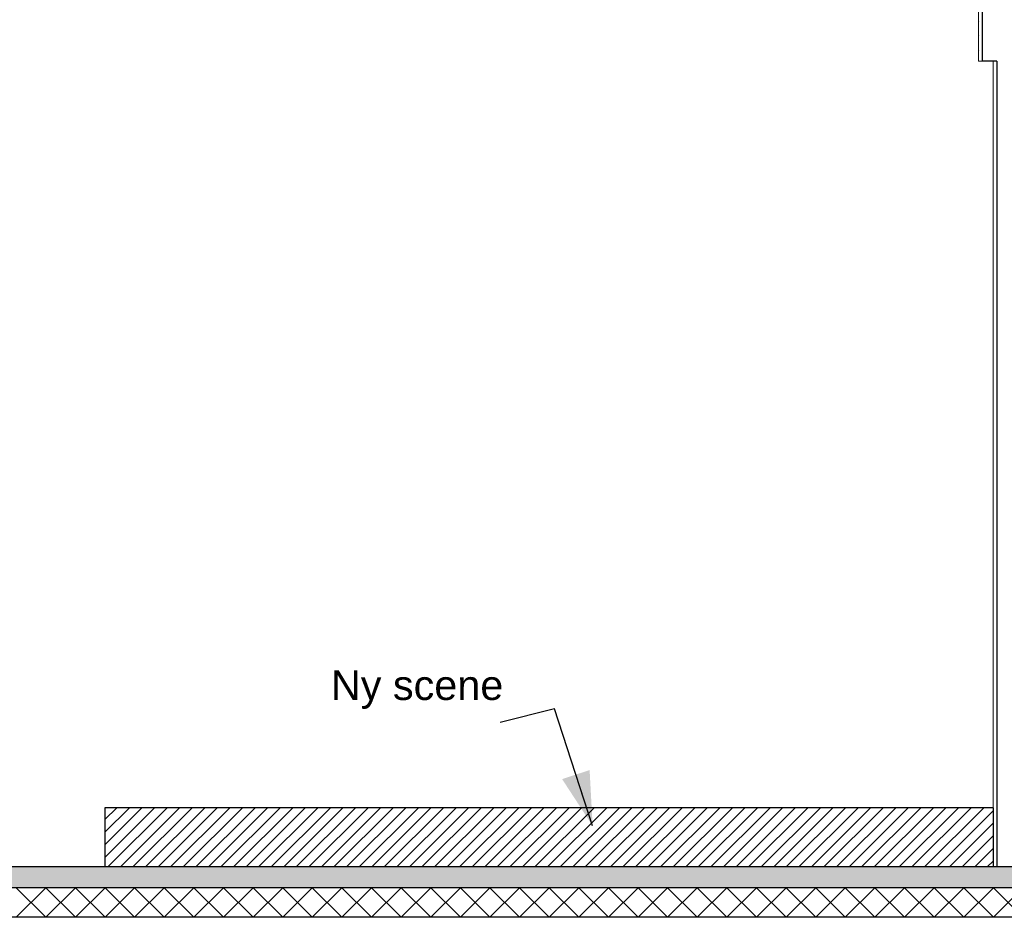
# Model space of a CAD drawing. Header units: millimetres. Extents: x -8544 to 51179, y -2070 to 23603.
# Tile 147 of 174: x 35512 to 38837, y 3650 to 6680. Entities that reach past the tile are written whole.
import ezdxf

# ---------------------------------------------------------------- set-up
doc = ezdxf.new("R2010")
doc.units = ezdxf.units.MM
doc.header["$LTSCALE"] = 0.5
doc.header["$MEASUREMENT"] = 0
doc.linetypes.add('PLINE', pattern=[0])
for name, color, linetype in [('232- Ikke-bærende yttervegger (Skravur)(Nye konstruksjoner)', 7, 'Continuous'), ('232- Ikke-bærende yttervegger(Nye konstruksjoner)', 7, 'Continuous'), ('252- Gulv på grunn_ bunnplate', 7, 'Continuous'), ('252- Gulv på grunn_ bunnplate (Skravur)', 7, 'Continuous'), ('253- Oppforet gulv_ påstøp (Skravur)(Nye konstruksjoner)', 7, 'Continuous'), ('253- Oppforet gulv_ påstøp(Nye konstruksjoner)', 7, 'Continuous'), ('832- Tekst bygning(Nye konstruksjoner)', 7, 'Continuous')]:
    doc.layers.add(name, color=color, linetype=linetype)
doc.layers.add('236- Innvendig kledning og overflate(Nye konstruksjoner)', color=7, linetype='Continuous', lineweight=0)
doc.styles.add('GENERATED_STYLE_3', font='arial.ttf')
doc.dimstyles.new('GENERATED_STYLE__2', dxfattribs={"dimtxt": 0.18, "dimasz": 182.4, "dimexe": 0.18, "dimexo": 0.0625, "dimgap": 0, "dimtad": 0, "dimtih": 1, "dimtoh": 1, "dimdec": 4, "dimzin": 0, "dimdsep": 46, "dimcen": 0.09, "dimadec": 0, "dimazin": 0, "dimtfac": 1, "dimtdec": 4, "dimtmove": 0, "dimatfit": 3, "dimldrblk": 'ARROWHEAD_5', "dimfxl": 1, "dimtolj": 1, "dimtzin": 0, "dimarcsym": 0})
pattern_1 = [(270, (0, 0), (86.60254, 0), [0, -50]), (270, (43.3, -25), (86.60254, 0), [0, -50])]

# ---------------------------------------------------------------- blocks, each defined once
blk = doc.blocks.new('*X25')
at = {"layer": '252- Gulv på grunn_ bunnplate (Skravur)', "linetype": 'PLINE'}
for p, q in [((35500, 3650), (35600, 3750)), ((35600, 3650), (35500, 3750)), ((35600, 3650), (35700, 3750)), ((35700, 3650), (35600, 3750)), ((35700, 3650), (35800, 3750)), ((35800, 3650), (35700, 3750)), ((35800, 3650), (35900, 3750)), ((35900, 3650), (35800, 3750)), ((35900, 3650), (36000, 3750)), ((36000, 3650), (35900, 3750)), ((36000, 3650), (36100, 3750)), ((36100, 3650), (36000, 3750)), ((36100, 3650), (36200, 3750)), ((36200, 3650), (36100, 3750)), ((36200, 3650), (36300, 3750)), ((36300, 3650), (36200, 3750)), ((36300, 3650), (36400, 3750)), ((36400, 3650), (36300, 3750)), ((36400, 3650), (36500, 3750)), ((36500, 3650), (36400, 3750)), ((36500, 3650), (36600, 3750)), ((36600, 3650), (36500, 3750)), ((36600, 3650), (36700, 3750)), ((36700, 3650), (36600, 3750)), ((36700, 3650), (36800, 3750)), ((36800, 3650), (36700, 3750)), ((36800, 3650), (36900, 3750)), ((36900, 3650), (36800, 3750)), ((36900, 3650), (37000, 3750)), ((37000, 3650), (36900, 3750)), ((37000, 3650), (37100, 3750)), ((37100, 3650), (37000, 3750)), ((37100, 3650), (37200, 3750)), ((37200, 3650), (37100, 3750)), ((37200, 3650), (37300, 3750)), ((37300, 3650), (37200, 3750)), ((37300, 3650), (37400, 3750)), ((37400, 3650), (37300, 3750)), ((37400, 3650), (37500, 3750)), ((37500, 3650), (37400, 3750)), ((37500, 3650), (37600, 3750)), ((37600, 3650), (37500, 3750)), ((37600, 3650), (37700, 3750)), ((37700, 3650), (37600, 3750)), ((37700, 3650), (37800, 3750)), ((37800, 3650), (37700, 3750)), ((37800, 3650), (37900, 3750)), ((37900, 3650), (37800, 3750)), ((37900, 3650), (38000, 3750)), ((38000, 3650), (37900, 3750)), ((38000, 3650), (38100, 3750)), ((38100, 3650), (38000, 3750)), ((38100, 3650), (38200, 3750)), ((38200, 3650), (38100, 3750)), ((38200, 3650), (38300, 3750)), ((38300, 3650), (38200, 3750)), ((38300, 3650), (38400, 3750)), ((38400, 3650), (38300, 3750)), ((38400, 3650), (38500, 3750)), ((38500, 3650), (38400, 3750)), ((38500, 3650), (38600, 3750)), ((38600, 3650), (38500, 3750)), ((38600, 3650), (38700, 3750)), ((38700, 3650), (38600, 3750)), ((38700, 3650), (38800, 3750)), ((38800, 3650), (38700, 3750)), ((38800, 3650), (38900, 3750)), ((38900, 3650), (38800, 3750))]:
    blk.add_line(p, q, dxfattribs=at)
blk = doc.blocks.new('ARROWHEAD_5')
at = {"linetype": 'Continuous'}
blk.add_hatch(color=256, dxfattribs=at).paths.add_polyline_path([(-1, 0.2679), (0, 0), (-1, -0.2679)])
blk.add_line((0, 0), (-1, 0), dxfattribs=at)

msp = doc.modelspace()

# ---------------------------------------------------------------- hatches: boundary and pattern name
at = {"layer": '232- Ikke-bærende yttervegger (Skravur)(Nye konstruksjoner)', "linetype": 'Continuous'}
h = msp.add_hatch(dxfattribs=at)
h.set_pattern_fill('Gips', color=256, style=0, pattern_type=2)
h.set_pattern_definition(pattern_1)
h.paths.add_polyline_path([(38749.4, 6540), (38761.9, 6540), (38761.9, 8071.3), (38749.4, 8071.3)])
h = msp.add_hatch(dxfattribs=at)
h.set_pattern_fill('Gips', color=256, style=0, pattern_type=2)
h.set_pattern_definition(pattern_1)
h.paths.add_polyline_path([(38799.4, 6540), (38799.4, 3820), (38811.9, 3820), (38811.9, 6540)])
at = {"layer": '252- Gulv på grunn_ bunnplate (Skravur)', "linetype": 'Continuous'}
h = msp.add_hatch(dxfattribs=at)
h.set_pattern_fill('Betong_strukturell', color=256, style=0, pattern_type=2)
h.set_pattern_definition([(0, (0, 0), (0, 311.7692), [30, -150]), (0, (90, 155.9), (0, 311.7692), [30, -150]), (60, (0, 0), (-270, 155.8846), [30, -150]), (60, (180, 0), (-270, 155.8846), [30, -150]), (120, (30, 0), (270, 155.8846), [30, -150]), (120, (210, 0), (270, 155.8846), [30, -150]), (0, (0, 30), (0, 60), [0, -60, 0, -90]), (45, (30, 30), (-42.42641, 42.42641), [0, -45, 0, -75])])
h.paths.add_polyline_path([(25956.9, 3820), (25956.9, 3750), (44997.4, 3750), (44997.4, 3820)])
at = {"layer": '253- Oppforet gulv_ påstøp (Skravur)(Nye konstruksjoner)', "linetype": 'Continuous'}
h = msp.add_hatch(dxfattribs=at)
h.set_pattern_fill('Skrålinjer_1', color=256, style=0, pattern_type=2)
h.set_pattern_definition([(45, (0, 0), (-21.213203, 21.213203), [])])
h.paths.add_polyline_path([(38799.4, 3820), (38799.4, 4020), (35799.4, 4020), (35799.4, 3820)])

# ---------------------------------------------------------------- linework, layer by layer
at = {"layer": '232- Ikke-bærende yttervegger(Nye konstruksjoner)', "linetype": 'PLINE'}
for p, q in [((38761.9, 8071.3), (38761.9, 6540)), ((38799.4, 6540), (38761.9, 6540)), ((38811.9, 6540), (38799.4, 6540)), ((38811.9, 6540), (38811.9, 3820))]:
    msp.add_line(p, q, dxfattribs=at)
at = {"layer": '236- Innvendig kledning og overflate(Nye konstruksjoner)', "linetype": 'PLINE'}
for p, q in [((38749.4, 7957.8), (38749.4, 6540)), ((38761.9, 6540), (38749.4, 6540)), ((38799.4, 6540), (38799.4, 4020))]:
    msp.add_line(p, q, dxfattribs=at)
at = {"layer": '252- Gulv på grunn_ bunnplate', "linetype": 'PLINE'}
for p, q in [((35799.4, 3820), (28446.9, 3820)), ((44997.4, 3750), (25966.9, 3750)), ((45011.9, 3650), (26036.9, 3650))]:
    msp.add_line(p, q, dxfattribs=at)
at = {"layer": '252- Gulv på grunn_ bunnplate', "linetype": 'PLINE', "flags": 128}
msp.add_lwpolyline([(38986.9, 3820), (38886.9, 3820), (38874.4, 3820), (38861.9, 3820), (38811.9, 3820), (38799.4, 3820), (35799.4, 3820)], dxfattribs=at)
at = {"layer": '253- Oppforet gulv_ påstøp(Nye konstruksjoner)', "linetype": 'PLINE'}
for p, q in [((35799.4, 4020), (35799.4, 3820)), ((38799.4, 4020), (35799.4, 4020)), ((38799.4, 4020), (38799.4, 3820))]:
    msp.add_line(p, q, dxfattribs=at)

# ---------------------------------------------------------------- block references
at = {"layer": '252- Gulv på grunn_ bunnplate'}
msp.add_blockref('*X25', (0, 0), dxfattribs=at)

# ---------------------------------------------------------------- texts
at = {"layer": '832- Tekst bygning(Nye konstruksjoner)', "linetype": 'Continuous', "insert": (36562.8, 4353.4), "char_height": 100, "attachment_point": 7, "style": 'GENERATED_STYLE_3'}
msp.add_mtext('\\A1;{\\pql;\\fArial|b0|i0|c0|p0;\\W1.000000;Ny scene}', dxfattribs=at)

# ---------------------------------------------------------------- leaders
at = {"layer": '832- Tekst bygning(Nye konstruksjoner)', "linetype": 'PLINE', "annotation_type": 0, "has_hookline": 1, "hookline_direction": 1, "text_width": 565.4}
msp.add_leader([(37446.7, 3958.4), (37317.6, 4353.4), (37134.5, 4308)], dimstyle='GENERATED_STYLE__2', dxfattribs=at)

doc.saveas('drawing.dxf')
